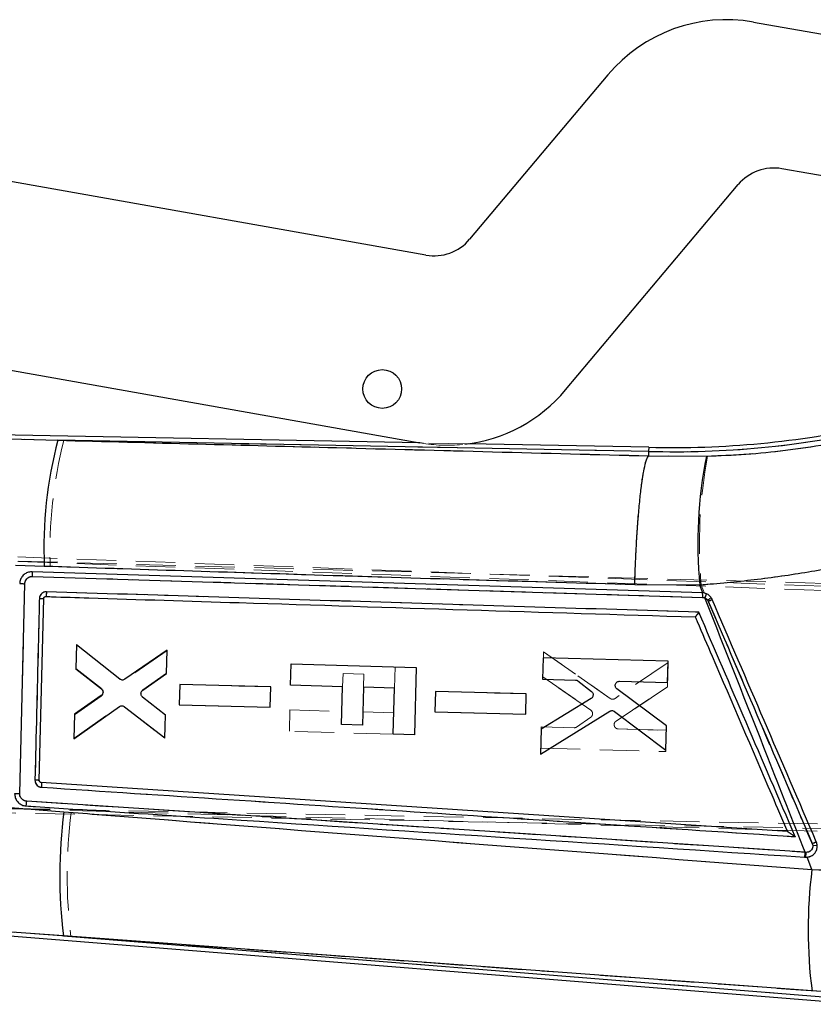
# Model space of a CAD drawing. Header units: millimetres. Extents: x 51 to 384, y 18 to 289.
# Tile 3 of 19: x 153 to 178, y 36 to 68. Entities that reach past the tile are written whole.
import ezdxf

# ---------------------------------------------------------------- set-up
doc = ezdxf.new("R2010")
doc.units = ezdxf.units.MM
doc.linetypes.add('HIDDEN', pattern=[1.905, 1.27, -0.635])

msp = doc.modelspace()

# ---------------------------------------------------------------- linework, layer by layer
at = {"color": 7, "linetype": 'Continuous', "lineweight": 25}
for p, q in [((176.548126, 67.533679), (190.601917, 65.043171)), ((171.848195, 65.827613), (167.390274, 60.524128)), ((165.980297, 60.012308), (149.109187, 63.002079)), ((189.816693, 60.612211), (177.468384, 62.800485)), ((170.486005, 55.659309), (176.058406, 62.288666)), ((152.123006, 56.374509), (165.786075, 53.953243)), ((165.786067, 53.953244), (151.909912, 54.214719)), ((152.014973, 54.094916), (154.097649, 54.0379)), ((173.167186, 53.678564), (154.097649, 54.0379)), ((165.895978, 53.935026), (165.786075, 53.953243)), ((173.17033, 53.814099), (167.344923, 53.92387)), ((173.163677, 53.532996), (173.163811, 53.533257)), ((173.167186, 53.678564), (173.163811, 53.533257)), ((173.163811, 53.533257), (175.032298, 53.524008)), ((153.660367, 49.967888), (152.738201, 49.999212)), ((153.272065, 49.793829), (153.252559, 49.793934)), ((174.901681, 49.113813), (153.272229, 49.793825)), ((153.280879, 49.642516), (174.910026, 48.966262)), ((152.868668, 42.633455), (153.032342, 49.407582)), ((174.822363, 49.358015), (172.719459, 49.372297)), ((174.91925, 49.112828), (174.822363, 49.358015)), ((153.702433, 48.993071), (153.712431, 48.993509)), ((174.91925, 49.112828), (174.901681, 49.113813)), ((174.910026, 48.966262), (174.983601, 48.949974)), ((153.501193, 43.060349), (153.641509, 48.92696)), ((154.696444, 47.435602), (154.675337, 46.667849)), ((156.098308, 46.328844), (154.696444, 47.435602)), ((157.627168, 47.264456), (156.262236, 46.323521)), ((157.606462, 46.511051), (157.627168, 47.264456)), ((161.612826, 46.130728), (161.63175, 46.817182)), ((161.63175, 46.817182), (165.665376, 46.705955)), ((169.765177, 47.0145), (169.746304, 46.328045)), ((173.79875, 46.902883), (169.765177, 47.0145)), ((173.779892, 46.21648), (173.79875, 46.902883)), ((154.675337, 46.667849), (155.505339, 46.020868)), ((156.839872, 45.970376), (157.606462, 46.511051)), ((165.665376, 46.705955), (165.605518, 44.535248)), ((158.03762, 46.158627), (158.019575, 45.502308)), ((160.970802, 46.077482), (158.03762, 46.158627)), ((160.952772, 45.42121), (160.970802, 46.077482)), ((163.291017, 46.084452), (161.612826, 46.130728)), ((163.257333, 44.862872), (163.291017, 46.084452)), ((169.746304, 46.328045), (170.803393, 46.298811)), ((170.883695, 46.270168), (171.322147, 45.931533)), ((172.230723, 46.259333), (173.779892, 46.21648)), ((155.498798, 45.797179), (154.635029, 45.201775)), ((163.962299, 46.065942), (163.928608, 44.844362)), ((164.966623, 46.038248), (163.962299, 46.065942)), ((164.925697, 44.553994), (164.966623, 46.038248)), ((166.284511, 45.931224), (166.266466, 45.274911)), ((169.217656, 45.850071), (166.284511, 45.931224)), ((169.199625, 45.1938), (169.217656, 45.850071)), ((173.741432, 44.816502), (172.143938, 46.010221)), ((154.613087, 44.403689), (156.089316, 45.442214)), ((157.569493, 45.165981), (156.833174, 45.748684)), ((158.019575, 45.502308), (160.952772, 45.42121)), ((171.309637, 45.703299), (169.702011, 44.716682)), ((154.635029, 45.201775), (154.613087, 44.403689)), ((156.253273, 45.438243), (157.549212, 44.428045)), ((157.549212, 44.428045), (157.569493, 45.165981)), ((166.266466, 45.274911), (169.199625, 45.1938)), ((169.679607, 43.901663), (171.914788, 45.290511)), ((172.070886, 45.283262), (173.719908, 44.033177)), ((163.928608, 44.844362), (163.257333, 44.862872)), ((173.719908, 44.033177), (173.741432, 44.816502)), ((165.605518, 44.535248), (164.925697, 44.553994)), ((169.702011, 44.716682), (169.679607, 43.901663)), ((153.564694, 42.990219), (153.564932, 42.990203)), ((177.649493, 41.407279), (153.564694, 42.990219)), ((178.220237, 40.739837), (153.093333, 42.387508)), ((152.570585, 42.183578), (154.290172, 42.047287)), ((177.649493, 41.407279), (177.650029, 41.407244)), ((178.251589, 40.73771), (178.220237, 40.739837)), ((178.198489, 40.583631), (178.22999, 40.581565)), ((178.22999, 40.581565), (178.28233, 40.582006)), ((178.439083, 40.183513), (178.28233, 40.582006)), ((178.439083, 40.183513), (180.364961, 40.15826)), ((151.340398, 38.137983), (180.114838, 35.833197)), ((154.278616, 38.03864), (151.449616, 38.244695)), ((178.44111, 36.26765), (154.278616, 38.03864)), ((154.278616, 38.03864), (180.124479, 35.968429)), ((180.136593, 36.138549), (178.44111, 36.26765))]:
    msp.add_line(p, q, dxfattribs=at)
at = {"color": 7, "linetype": 'HIDDEN', "lineweight": 18}
for p, q in [((154.288875, 54.034297), (152.013572, 54.096506)), ((154.288875, 54.034297), (173.167186, 53.678564)), ((167.344923, 53.92387), (165.786067, 53.953244)), ((173.167186, 53.678564), (173.17033, 53.814099)), ((173.163856, 53.534918), (173.163714, 53.534657)), ((173.167186, 53.678564), (173.163856, 53.534918)), ((175.070094, 53.526706), (173.163856, 53.534918)), ((184.56355, 49.261095), (148.996158, 50.241861)), ((148.996702, 50.261607), (193.837064, 48.647132)), ((149.000811, 50.410554), (193.753647, 48.785558)), ((152.736979, 50.000157), (153.851996, 49.962206)), ((153.032328, 49.407421), (152.868623, 42.633329)), ((174.865777, 49.357869), (174.974667, 49.10389)), ((175.090129, 48.843628), (175.07195, 48.876992)), ((154.696892, 47.443084), (154.674823, 46.645001)), ((154.674823, 46.645001), (154.696892, 47.443084)), ((156.113649, 46.324784), (154.696892, 47.443084)), ((157.62722, 47.256961), (156.277577, 46.319715)), ((157.606805, 46.519029), (157.62722, 47.256961)), ((169.770951, 47.214025), (169.748405, 46.399009)), ((169.748405, 46.399009), (169.770951, 47.214025)), ((171.926195, 45.704111), (169.770951, 47.214025)), ((169.770951, 47.214025), (171.926195, 45.704111)), ((164.966638, 46.038854), (164.985555, 46.724701)), ((173.797863, 46.860059), (172.082456, 45.702747)), ((173.776182, 46.076738), (173.797863, 46.860059)), ((154.674823, 46.645001), (155.504475, 46.002901)), ((156.839492, 45.977788), (157.606805, 46.519029)), ((163.291032, 46.084856), (163.302707, 46.508232)), ((163.302707, 46.508232), (163.973982, 46.489722)), ((163.973982, 46.489722), (163.962307, 46.06635)), ((169.748405, 46.399009), (171.299214, 45.3253)), ((171.299214, 45.3253), (169.748405, 46.399009)), ((158.037665, 46.15841), (158.019515, 45.502094)), ((160.970876, 46.077742), (158.037665, 46.15841)), ((158.037665, 46.15841), (160.970876, 46.077742)), ((160.952719, 45.421474), (160.970876, 46.077742)), ((155.498678, 45.779192), (154.634277, 45.178934)), ((154.634277, 45.178934), (155.498678, 45.779192)), ((166.284563, 45.930993), (166.266406, 45.274683)), ((169.21773, 45.850341), (166.284563, 45.930993)), ((166.284563, 45.930993), (169.21773, 45.850341)), ((169.199573, 45.194073), (169.21773, 45.850341)), ((172.115328, 44.972867), (173.776182, 46.076738)), ((173.776182, 46.076738), (172.115328, 44.972867)), ((156.833964, 45.756064), (157.56959, 45.173965)), ((157.56959, 45.173965), (156.833964, 45.756064)), ((158.019515, 45.502094), (160.952719, 45.421474)), ((154.613043, 44.411184), (156.073766, 45.439006)), ((154.634277, 45.178934), (154.613043, 44.411184)), ((156.237739, 45.435287), (157.54875, 44.420564)), ((157.54875, 44.420564), (157.56959, 45.173965)), ((161.5719, 44.646474), (161.590824, 45.332928)), ((161.590824, 45.332928), (163.269023, 45.286652)), ((163.940298, 45.268142), (164.944621, 45.240447)), ((166.266406, 45.274683), (169.199573, 45.194073)), ((171.299125, 45.096723), (170.84268, 44.782765)), ((172.115328, 44.972867), (172.08686, 44.945952)), ((164.925674, 44.553994), (161.5719, 44.646474)), ((169.703829, 44.787655), (169.684845, 44.101203)), ((170.760917, 44.758591), (169.703829, 44.787655)), ((169.703829, 44.787655), (170.760917, 44.758591)), ((173.737439, 44.676768), (172.188255, 44.719351)), ((172.188255, 44.719351), (173.737439, 44.676768)), ((173.71844, 43.990369), (173.737439, 44.676768)), ((169.684845, 44.101203), (173.71844, 43.990369)), ((187.02324, 41.355447), (148.770994, 42.076252)), ((148.775099, 42.2252), (187.345589, 41.486626)), ((148.775643, 42.244901), (184.343035, 41.264135)), ((154.530356, 42.026313), (152.570153, 42.181894)), ((178.467432, 40.955792), (178.451458, 41.020627)), ((151.448111, 38.24322), (154.517862, 38.019477)), ((180.124479, 35.968429), (154.517862, 38.019477))]:
    msp.add_line(p, q, dxfattribs=at)
at = {"color": 8, "linetype": 'Continuous', "lineweight": 25}
msp.add_line((173.17033, 53.814099), (173.167186, 53.678564), dxfattribs=at)
at = {"color": 7, "linetype": 'Continuous', "lineweight": 25}
msp.add_circle((164.570828, 55.691971), 0.625, dxfattribs=at)
for centre, radius, start, end in [((175.675657, 62.610388), 5, 79.9508012, 139.9508012), ((177.206641, 61.323497), 1.5, 79.9508012, 139.9508012), ((166.242039, 61.489296), 1.5, 259.9508012, 319.9508012), ((166.658543, 58.876534), 5, 276.6135096, 319.9508012), ((173.988356, 83.485209), 29.817954, 268.4219024, 282.4204769), ((173.988356, 83.485209), 29.682384, 268.4202193, 282.4204769), ((167.444935, 50.545371), 13.79666, 165.3364174, 182.3989157), ((189.092648, 50.727185), 14.335818, 168.7498221, 185.4804977), ((174.474595, 49.015648), 0.438223, 353.5292334, 12.9445082), ((174.512489, 49.188789), 0.528185, 333.1187496, 348.7003746), ((172.903318, 54.01423), 5.614123, 292.9213149, 294.3374406), ((153.319428, 39.446936), 3.617981, 87.1202878, 89.3441876), ((170.331449, 39.996704), 16.171811, 172.7152957, 186.9543685), ((175.691953, 47.520817), 7.061751, 292.9874456, 294.1327819), ((177.659017, 40.738358), 0.561222, 343.9965211, 0.150984), ((177.683533, 40.736722), 0.568057, 344.1490507, 0.0996993), ((193.706546, 38.233483), 15.391493, 172.7213288, 187.3379752)]:
    msp.add_arc(centre, radius, start, end, dxfattribs=at)
at = {"color": 7, "linetype": 'HIDDEN', "lineweight": 18}
for centre, radius, start, end in [((173.988356, 83.485209), 29.817954, 268.4219024, 282.4204769), ((168.583585, 50.441189), 14.739374, 165.8904796, 181.8622596), ((166.658543, 58.876534), 5, 261.2274443, 276.6135096), ((190.117005, 50.699822), 15.310153, 169.3597916, 185.028495), ((174.473783, 49.015683), 0.439007, 353.5505604, 12.9163907), ((174.254694, 50.147061), 1.510291, 302.7602207, 308.0275401), ((172.635719, 54.637036), 6.291876, 292.9602238, 294.2204618), ((155.417249, 45.892678), 0.14056, 13.1000445, 51.6442749), ((171.218662, 45.210798), 0.139999, 19.2246872, 54.8730918), ((170.764704, 44.896139), 0.1376, 268.423335, 304.5189721), ((153.268828, 37.825164), 5.240339, 87.4585827, 88.9943468), ((170.61759, 39.97271), 16.21778, 172.7252996, 186.9173677), ((175.503539, 47.962188), 7.541584, 293.0097986, 294.0681338), ((177.687118, 40.736583), 0.564585, 344.0639925, 0.1319085), ((178.608945, 39.52227), 1.440489, 90.0763181, 95.6377968)]:
    msp.add_arc(centre, radius, start, end, dxfattribs=at)
at = {"color": 7, "linetype": 'Continuous', "lineweight": 25}
for points, knots in [([(154.097649, 54.0379), (157.097371, 53.958168), (163.452081, 53.78926), (169.808034, 53.621543), (173.163677, 53.532996)], [0, 0, 0, 0, 0.472047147, 1, 1, 1, 1]), ([(175.032298, 53.524008), (175.458048, 53.541103), (176.309516, 53.575294), (177.599988, 53.708104), (178.893948, 53.898667), (179.743809, 54.080583), (180.168735, 54.171539)], [0, 0, 0, 0, 0.246009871, 0.492000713, 0.746003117, 1, 1, 1, 1]), ([(172.719459, 49.372297), (172.720417, 49.40596), (172.72676, 49.628828), (172.74304, 50.080368), (172.774358, 50.712554), (172.815891, 51.348627), (172.864802, 51.930879), (172.919452, 52.445096), (172.978499, 52.874292), (173.040058, 53.207134), (173.102683, 53.440686), (173.143346, 53.502226), (173.163677, 53.532996)], [0, 0, 0, 0, 0.016456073, 0.10894751, 0.22033007, 0.331712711, 0.44309419, 0.554475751, 0.665856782, 0.777237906, 0.888618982, 1, 1, 1, 1]), ([(181.672434, 50.471291), (181.120626, 50.340376), (180.017001, 50.078542), (178.311262, 49.767129), (176.576827, 49.515343), (175.407192, 49.410458), (174.822363, 49.358015)], [0, 0, 0, 0, 0.246887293, 0.493777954, 0.746884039, 1, 1, 1, 1]), ([(172.719459, 49.372297), (169.368174, 49.471905), (163.014241, 49.660759), (156.662146, 49.869326), (153.660367, 49.967888)], [0, 0, 0, 0, 0.527434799, 1, 1, 1, 1]), ([(153.252559, 49.793934), (153.208402, 49.788709), (153.120093, 49.778259), (153.003566, 49.707865), (152.916596, 49.605952), (152.874406, 49.500022), (152.869166, 49.433155), (152.867379, 49.41036)], [0, 0, 0, 0, 0.221588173, 0.443154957, 0.664559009, 0.885648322, 1, 1, 1, 1]), ([(153.03235, 49.407582), (153.034172, 49.426309), (153.038628, 49.472119), (153.070752, 49.539866), (153.12796, 49.599133), (153.201234, 49.637342), (153.254724, 49.640816), (153.280879, 49.642515)], [0, 0, 0, 0, 0.148307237, 0.362792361, 0.577758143, 0.793536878, 1, 1, 1, 1]), ([(153.281028, 49.642511), (153.281402, 49.662332), (153.28215, 49.701974), (153.280516, 49.751905), (153.277123, 49.786875), (153.273761, 49.791511), (153.27208, 49.793829)], [0, 0, 0, 0, 0.249998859, 0.499999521, 0.75000131, 1, 1, 1, 1]), ([(152.867379, 49.410339), (152.86812, 49.410383), (152.870191, 49.410503), (152.878705, 49.410551), (152.894362, 49.41043), (152.915445, 49.410128), (152.940935, 49.409666), (152.969766, 49.409068), (153.000744, 49.408365), (153.021815, 49.407843), (153.03235, 49.407582)], [0, 0, 0, 0, 0.0737759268, 0.206092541, 0.3384100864, 0.4707292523, 0.603027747, 0.7353457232, 0.8676731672, 1, 1, 1, 1]), ([(153.730201, 49.146651), (153.714566, 49.146122), (153.67411, 49.144754), (153.611635, 49.120914), (153.553661, 49.073051), (153.512516, 49.007571), (153.505921, 48.957124), (153.502571, 48.931501)], [0, 0, 0, 0, 0.13530488, 0.350118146, 0.564593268, 0.778841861, 1, 1, 1, 1]), ([(153.641517, 48.92696), (153.642594, 48.934742), (153.644748, 48.950307), (153.657508, 48.970621), (153.675673, 48.985637), (153.69193, 48.991636), (153.701005, 48.992876), (153.702433, 48.993071)], [0, 0, 0, 0, 0.239250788, 0.478514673, 0.717364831, 0.955536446, 1, 1, 1, 1]), ([(153.730201, 49.146651), (153.729398, 49.126584), (153.727791, 49.08645), (153.723169, 49.035738), (153.717749, 49.000688), (153.714185, 48.995877), (153.712431, 48.993509)], [0, 0, 0, 0, 0.251989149, 0.503977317, 0.755966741, 1, 1, 1, 1]), ([(153.712431, 48.993509), (153.771326, 48.991649), (154.234481, 48.977022), (156.314704, 48.911341), (163.241954, 48.692883), (169.765746, 48.488418), (174.672196, 48.334642)], [0, 0, 0, 0, 0.00843066, 0.066300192, 0.297777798, 1, 1, 1, 1]), ([(174.78616, 48.488279), (171.256021, 48.598452), (164.236828, 48.817515), (157.218717, 49.037368), (153.730201, 49.146651)], [0, 0, 0, 0, 0.502926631, 1, 1, 1, 1]), ([(175.216953, 48.899011), (175.197623, 48.934095), (175.158965, 49.00426), (175.061148, 49.077434), (174.976345, 49.106859), (174.928098, 49.111903), (174.91925, 49.112828)], [0, 0, 0, 0, 0.309931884, 0.619840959, 0.930277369, 1, 1, 1, 1]), ([(174.983601, 48.949974), (174.988962, 48.947475), (175.014765, 48.935446), (175.056818, 48.90338), (175.078822, 48.863399), (175.089831, 48.843395)], [0, 0, 0, 0, 0.115853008, 0.557613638, 1, 1, 1, 1]), ([(178.220237, 40.739837), (177.819306, 41.758597), (176.74203, 44.495944), (175.6618, 47.232122), (174.983601, 48.949974)], [0, 0, 0, 0, 0.372170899, 1, 1, 1, 1]), ([(153.502571, 48.931501), (153.500117, 48.830034), (153.487848, 48.322698), (153.440587, 46.3671), (153.395812, 44.512954), (153.360839, 43.06468)], [0, 0, 0, 0, 0.051885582, 0.25942778, 1, 1, 1, 1]), ([(153.502571, 48.931501), (153.521161, 48.931027), (153.558339, 48.930079), (153.603859, 48.928704), (153.63541, 48.92756), (153.639476, 48.92716), (153.641509, 48.92696)], [0, 0, 0, 0, 0.250008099, 0.499992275, 0.749998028, 1, 1, 1, 1]), ([(175.089831, 48.843395), (175.649803, 47.539464), (176.769748, 44.931602), (177.889765, 42.323759), (178.449775, 41.019836)], [0, 0, 0, 0, 0.499999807, 1, 1, 1, 1]), ([(178.579169, 41.07626), (178.018786, 42.380049), (176.898021, 44.987627), (175.777309, 47.595216), (175.216953, 48.899011)], [0, 0, 0, 0, 0.499999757, 1, 1, 1, 1]), ([(174.78616, 48.488279), (174.785815, 48.487771), (174.783525, 48.484398), (174.769537, 48.463797), (174.745204, 48.428726), (174.715687, 48.387664), (174.693293, 48.357967), (174.67796, 48.339159), (174.674033, 48.336082), (174.672196, 48.334642)], [0, 0, 0, 0, 0.00709898, 0.047102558, 0.287226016, 0.494900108, 0.676261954, 0.848547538, 1, 1, 1, 1]), ([(174.672196, 48.334642), (174.693276, 48.285592), (174.874661, 47.863537), (175.697297, 45.949481), (176.66864, 43.689406), (177.479696, 41.802341), (177.649493, 41.407279)], [0, 0, 0, 0, 0.021241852, 0.182776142, 0.8289122, 1, 1, 1, 1]), ([(177.89911, 41.243502), (177.370159, 42.47448), (176.332472, 44.889394), (175.29486, 47.304331), (174.78616, 48.488279)], [0, 0, 0, 0, 0.509739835, 1, 1, 1, 1]), ([(156.262236, 46.323521), (156.248505, 46.315953), (156.221042, 46.300818), (156.173418, 46.297252), (156.130808, 46.307014), (156.108056, 46.322296), (156.098308, 46.328844)], [0, 0, 0, 0, 0.266373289, 0.532724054, 0.799804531, 1, 1, 1, 1]), ([(170.803393, 46.298811), (170.818958, 46.297019), (170.847992, 46.293676), (170.872381, 46.277618), (170.883695, 46.270168)], [0, 0, 0, 0, 0.536074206, 1, 1, 1, 1]), ([(172.143938, 46.010221), (172.132398, 46.020774), (172.109316, 46.041879), (172.090625, 46.08568), (172.086324, 46.127674), (172.092563, 46.152803), (172.09507, 46.1629)], [0, 0, 0, 0, 0.27283349, 0.545688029, 0.817445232, 1, 1, 1, 1]), ([(172.09507, 46.1629), (172.101242, 46.177276), (172.113586, 46.206027), (172.148858, 46.238013), (172.189392, 46.257014), (172.217857, 46.258611), (172.230723, 46.259333)], [0, 0, 0, 0, 0.260950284, 0.521890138, 0.783896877, 1, 1, 1, 1]), ([(155.552725, 45.872687), (155.546919, 45.857777), (155.53533, 45.82801), (155.51096, 45.807443), (155.498798, 45.797179)], [0, 0, 0, 0, 0.500927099, 1, 1, 1, 1]), ([(155.505339, 46.020868), (155.516698, 46.009883), (155.539417, 45.987913), (155.557079, 45.943109), (155.559927, 45.90325), (155.554533, 45.880361), (155.552725, 45.872687)], [0, 0, 0, 0, 0.28587305, 0.571787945, 0.856445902, 1, 1, 1, 1]), ([(156.833174, 45.748687), (156.82198, 45.759912), (156.799375, 45.78258), (156.782246, 45.828307), (156.780666, 45.863527), (156.783897, 45.881819), (156.784388, 45.884599)], [0, 0, 0, 0, 0.312389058, 0.630867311, 0.943912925, 1, 1, 1, 1]), ([(156.784388, 45.884599), (156.789091, 45.899756), (156.798498, 45.930068), (156.822194, 45.956989), (156.837288, 45.968419), (156.839872, 45.970376)], [0, 0, 0, 0, 0.453226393, 0.906399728, 1, 1, 1, 1]), ([(171.364965, 45.768753), (171.357628, 45.754586), (171.344102, 45.728469), (171.320456, 45.7112), (171.309637, 45.703299)], [0, 0, 0, 0, 0.542440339, 1, 1, 1, 1]), ([(171.322147, 45.931533), (171.333542, 45.920602), (171.356334, 45.89874), (171.374123, 45.854093), (171.37775, 45.808845), (171.368976, 45.78133), (171.364965, 45.768753)], [0, 0, 0, 0, 0.260746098, 0.52152616, 0.781288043, 1, 1, 1, 1]), ([(156.089316, 45.442214), (156.102933, 45.4499), (156.130168, 45.465271), (156.177625, 45.469307), (156.220398, 45.45997), (156.243354, 45.444798), (156.253273, 45.438243)], [0, 0, 0, 0, 0.265555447, 0.531097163, 0.79738938, 1, 1, 1, 1]), ([(171.914788, 45.290511), (171.928853, 45.29741), (171.95698, 45.311207), (172.004727, 45.312517), (172.043663, 45.301512), (172.063759, 45.28804), (172.070886, 45.283262)], [0, 0, 0, 0, 0.2815560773, 0.5630493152, 0.8450485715, 1, 1, 1, 1]), ([(153.360839, 43.06468), (153.362876, 43.038732), (153.366799, 42.988777), (153.403814, 42.921998), (153.457997, 42.871397), (153.516287, 42.845116), (153.553685, 42.840583), (153.566534, 42.839026)], [0, 0, 0, 0, 0.22995798, 0.442699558, 0.663389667, 0.884348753, 1, 1, 1, 1]), ([(153.564694, 42.990219), (153.557207, 42.991504), (153.542115, 42.994095), (153.522575, 43.0072), (153.508275, 43.025623), (153.501708, 43.044479), (153.501325, 43.056271), (153.501193, 43.060349)], [0, 0, 0, 0, 0.21773167, 0.4389096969, 0.6604145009, 0.8825747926, 1, 1, 1, 1]), ([(153.564932, 42.990203), (153.566291, 42.987845), (153.569008, 42.983128), (153.570532, 42.948165), (153.569927, 42.898325), (153.567665, 42.858793), (153.566534, 42.839026)], [0, 0, 0, 0, 0.249998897, 0.499999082, 0.749999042, 1, 1, 1, 1]), ([(152.705202, 42.636027), (152.705954, 42.636061), (152.707932, 42.636149), (152.716527, 42.636157), (152.731986, 42.636017), (152.752812, 42.635725), (152.778019, 42.6353), (152.806559, 42.634762), (152.837264, 42.63414), (152.858201, 42.633683), (152.868668, 42.633455)], [0, 0, 0, 0, 0.080449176, 0.211811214, 0.343185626, 0.474543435, 0.605910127, 0.737258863, 0.868643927, 1, 1, 1, 1]), ([(152.705202, 42.636045), (152.708607, 42.591728), (152.715414, 42.503101), (152.780565, 42.383815), (152.878237, 42.292659), (152.982075, 42.245805), (153.048733, 42.237748), (153.071681, 42.234974)], [0, 0, 0, 0, 0.22095879, 0.441873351, 0.662786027, 0.883904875, 1, 1, 1, 1]), ([(153.093333, 42.387504), (153.075308, 42.389943), (153.030488, 42.396007), (152.964712, 42.429869), (152.907667, 42.48859), (152.873258, 42.55994), (152.870112, 42.610239), (152.868661, 42.633455)], [0, 0, 0, 0, 0.148684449, 0.369708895, 0.59040108, 0.810949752, 1, 1, 1, 1]), ([(153.566534, 42.839026), (157.576928, 42.575765), (165.688123, 42.043309), (173.798648, 41.512078), (177.89911, 41.243502)], [0, 0, 0, 0, 0.494427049, 1, 1, 1, 1]), ([(153.071681, 42.234974), (153.073323, 42.237283), (153.076657, 42.241972), (153.082842, 42.27686), (153.08896, 42.327404), (153.091994, 42.367463), (153.093512, 42.387492)], [0, 0, 0, 0, 0.244326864, 0.496216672, 0.748109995, 1, 1, 1, 1]), ([(153.071816, 42.234969), (153.172803, 42.228317), (153.677735, 42.195053), (155.798431, 42.055367), (164.073433, 41.510581), (171.943745, 40.994096), (178.198489, 40.583631)], [0, 0, 0, 0, 0.012056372, 0.060281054, 0.253180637, 1, 1, 1, 1]), ([(154.290172, 42.047287), (154.699446, 42.015019), (162.748625, 41.380408), (170.798509, 40.766349), (178.439083, 40.183513)], [0, 0, 0, 0, 0.050846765, 1, 1, 1, 1]), ([(177.650029, 41.407244), (177.652245, 41.406514), (177.657263, 41.40486), (177.680711, 41.391259), (177.728581, 41.360874), (177.804712, 41.309667), (177.866475, 41.266577), (177.898603, 41.24386), (177.89911, 41.243502)], [0, 0, 0, 0, 0.084204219, 0.190690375, 0.358768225, 0.662841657, 0.994683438, 1, 1, 1, 1]), ([(178.449775, 41.019836), (178.456925, 40.997082), (178.470959, 40.952425), (178.461923, 40.881998), (178.432146, 40.819472), (178.382908, 40.770847), (178.320207, 40.739839), (178.274464, 40.73842), (178.251589, 40.73771)], [0, 0, 0, 0, 0.171946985, 0.3374525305, 0.5031182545, 0.6688202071, 0.8343851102, 1, 1, 1, 1]), ([(178.385141, 40.606303), (178.389505, 40.608119), (178.430686, 40.62526), (178.502267, 40.673649), (178.575305, 40.771235), (178.611266, 40.88729), (178.608956, 40.993499), (178.58731, 41.053641), (178.579169, 41.07626)], [0, 0, 0, 0, 0.025184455, 0.2376725, 0.449923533, 0.661602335, 0.872732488, 1, 1, 1, 1]), ([(178.28233, 40.582006), (178.298676, 40.583932), (178.333856, 40.588079), (178.367258, 40.599948), (178.385141, 40.606303)], [0, 0, 0, 0, 0.464614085, 1, 1, 1, 1])]:
    msp.add_open_spline(points, degree=3, knots=knots, dxfattribs=at)
at = {"color": 7, "linetype": 'HIDDEN', "lineweight": 18}
for points, knots in [([(173.163714, 53.534657), (169.755806, 53.624545), (163.463586, 53.790509), (157.172615, 53.957671), (154.288875, 54.034297)], [0, 0, 0, 0, 0.541606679, 1, 1, 1, 1]), ([(180.28261, 54.19763), (179.865614, 54.106497), (179.031608, 53.924227), (177.733798, 53.725845), (176.40983, 53.583089), (175.516688, 53.545501), (175.070094, 53.526706)], [0, 0, 0, 0, 0.245831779, 0.491671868, 0.745823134, 1, 1, 1, 1]), ([(173.163714, 53.534657), (173.143415, 53.503886), (173.102816, 53.442345), (173.04029, 53.208791), (172.978823, 52.875946), (172.919844, 52.446748), (172.865277, 51.932529), (172.816413, 51.350276), (172.774924, 50.7142), (172.743604, 50.08114), (172.727281, 49.628674), (172.720948, 49.404912), (172.719995, 49.371248)], [0, 0, 0, 0, 0.111332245, 0.222664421, 0.333996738, 0.445329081, 0.556661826, 0.667994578, 0.779328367, 0.890662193, 0.983550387, 1, 1, 1, 1]), ([(174.865777, 49.357869), (175.443564, 49.41245), (176.599113, 49.521609), (178.340992, 49.782344), (180.082796, 50.109541), (181.227272, 50.389942), (181.799503, 50.530141)], [0, 0, 0, 0, 0.2468892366, 0.4937673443, 0.7468861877, 1, 1, 1, 1]), ([(153.851996, 49.962206), (156.737757, 49.867201), (163.026145, 49.660175), (169.316373, 49.472693), (172.719995, 49.371248)], [0, 0, 0, 0, 0.45890319, 1, 1, 1, 1]), ([(153.281006, 49.642534), (153.258831, 49.641412), (153.209529, 49.638916), (153.138387, 49.60641), (153.078481, 49.550469), (153.040552, 49.480772), (153.034925, 49.430589), (153.032328, 49.407421)], [0, 0, 0, 0, 0.175192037, 0.389515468, 0.603360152, 0.816879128, 1, 1, 1, 1]), ([(153.272147, 49.793826), (153.273829, 49.791509), (153.277192, 49.786875), (153.280576, 49.751911), (153.282201, 49.701988), (153.281454, 49.66235), (153.28108, 49.642532)], [0, 0, 0, 0, 0.2500000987, 0.5000001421, 0.7499996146, 1, 1, 1, 1]), ([(174.910011, 48.966371), (171.304768, 49.078871), (164.094388, 49.303868), (156.885431, 49.529646), (153.281006, 49.642534)], [0, 0, 0, 0, 0.500007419, 1, 1, 1, 1]), ([(152.867387, 49.411073), (152.868128, 49.41108), (152.870198, 49.411098), (152.878703, 49.411), (152.894364, 49.410732), (152.915437, 49.410307), (152.940926, 49.409743), (152.969753, 49.409056), (153.000727, 49.408277), (153.021795, 49.407706), (153.032328, 49.407421)], [0, 0, 0, 0, 0.073801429, 0.206112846, 0.338439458, 0.470748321, 0.603058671, 0.73535837, 0.8676962, 1, 1, 1, 1]), ([(153.502645, 48.933963), (153.506083, 48.95874), (153.512958, 49.008298), (153.553641, 49.073077), (153.611627, 49.120936), (153.674099, 49.144777), (153.714554, 49.146146), (153.730186, 49.146675)], [0, 0, 0, 0, 0.215724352, 0.431471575, 0.647461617, 0.863773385, 1, 1, 1, 1]), ([(153.730186, 49.146675), (153.729383, 49.126606), (153.727776, 49.086467), (153.723152, 49.035746), (153.717743, 49.000694), (153.714183, 48.995879), (153.712431, 48.99351)], [0, 0, 0, 0, 0.252011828, 0.504025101, 0.756036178, 1, 1, 1, 1]), ([(153.730186, 49.146675), (157.218695, 49.037408), (164.236787, 48.817588), (171.255994, 48.598547), (174.786138, 48.488386)], [0, 0, 0, 0, 0.4970736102, 1, 1, 1, 1]), ([(175.07195, 48.876992), (175.060513, 48.891279), (175.034783, 48.923422), (174.978087, 48.957386), (174.932703, 48.963376), (174.910011, 48.966371)], [0, 0, 0, 0, 0.285732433, 0.642866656, 1, 1, 1, 1]), ([(153.360801, 43.064696), (153.36325, 43.166164), (153.375493, 43.673505), (153.422736, 45.629937), (153.467582, 47.484885), (153.502616, 48.933963)], [0, 0, 0, 0, 0.051863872, 0.259319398, 1, 1, 1, 1]), ([(153.641517, 48.92696), (153.639486, 48.927222), (153.635425, 48.927745), (153.60388, 48.92947), (153.558368, 48.93163), (153.5212, 48.933186), (153.502616, 48.933964)], [0, 0, 0, 0, 0.2499961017, 0.4999972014, 0.7499917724, 1, 1, 1, 1]), ([(175.07195, 48.876992), (175.978998, 46.760984), (177.110829, 44.120589), (178.242651, 41.48018), (178.467432, 40.955792)], [0, 0, 0, 0, 0.801398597, 1, 1, 1, 1]), ([(178.451458, 41.020627), (177.891215, 42.324454), (176.770728, 44.932107), (175.650328, 47.539788), (175.090129, 48.843628)], [0, 0, 0, 0, 0.50000027, 1, 1, 1, 1]), ([(174.786138, 48.488386), (174.785793, 48.487877), (174.783469, 48.484456), (174.769465, 48.463801), (174.745094, 48.428703), (174.715604, 48.387651), (174.693228, 48.357964), (174.677944, 48.339174), (174.674026, 48.336088), (174.672196, 48.334646)], [0, 0, 0, 0, 0.007099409, 0.047790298, 0.287832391, 0.495425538, 0.676733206, 0.848981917, 1, 1, 1, 1]), ([(174.786138, 48.488386), (175.29485, 47.304401), (176.332454, 44.889464), (177.370134, 42.47455), (177.899065, 41.24361)], [0, 0, 0, 0, 0.490275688, 1, 1, 1, 1]), ([(155.554148, 45.924536), (155.556176, 45.908963), (155.560233, 45.877819), (155.546249, 45.83203), (155.523698, 45.798951), (155.505071, 45.78424), (155.498678, 45.779192)], [0, 0, 0, 0, 0.283627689, 0.567225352, 0.85146615, 1, 1, 1, 1]), ([(156.783285, 45.844768), (156.782647, 45.860628), (156.78137, 45.892344), (156.799542, 45.937253), (156.82203, 45.964356), (156.836996, 45.975865), (156.839492, 45.977785)], [0, 0, 0, 0, 0.312170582, 0.624305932, 0.93734307, 1, 1, 1, 1]), ([(172.082456, 45.702747), (172.068614, 45.695316), (172.040929, 45.680453), (171.993173, 45.677372), (171.953911, 45.686951), (171.933416, 45.699641), (171.926195, 45.704111)], [0, 0, 0, 0, 0.282135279, 0.564257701, 0.846483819, 1, 1, 1, 1]), ([(171.350854, 45.256896), (171.354561, 45.241656), (171.361974, 45.211177), (171.35304, 45.164252), (171.331816, 45.124028), (171.309469, 45.105363), (171.299125, 45.096723)], [0, 0, 0, 0, 0.258722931, 0.517430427, 0.776606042, 1, 1, 1, 1]), ([(171.350854, 45.256896), (171.344343, 45.271383), (171.332289, 45.298203), (171.309632, 45.316765), (171.299214, 45.3253)], [0, 0, 0, 0, 0.5401793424, 1, 1, 1, 1]), ([(171.357954, 45.214985), (171.358125, 45.216319), (171.359938, 45.230456), (171.355171, 45.24433), (171.350854, 45.256896)], [0, 0, 0, 0, 0.09436403, 1, 1, 1, 1]), ([(172.058123, 44.823113), (172.055689, 44.838456), (172.050823, 44.869139), (172.063416, 44.914769), (172.086176, 44.950418), (172.106874, 44.966357), (172.115328, 44.972867)], [0, 0, 0, 0, 0.270673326, 0.541325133, 0.8126625, 1, 1, 1, 1]), ([(172.188255, 44.719351), (172.172618, 44.721366), (172.141344, 44.725395), (172.100613, 44.750766), (172.071407, 44.784577), (172.062209, 44.811261), (172.058123, 44.823113)], [0, 0, 0, 0, 0.263725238, 0.527479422, 0.790105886, 1, 1, 1, 1]), ([(172.14627, 44.727834), (172.147454, 44.727198), (172.160123, 44.72039), (172.174878, 44.719845), (172.188255, 44.719351)], [0, 0, 0, 0, 0.09341903, 1, 1, 1, 1]), ([(153.566497, 42.839042), (153.553648, 42.840599), (153.51625, 42.84513), (153.45796, 42.871413), (153.403121, 42.922611), (153.366445, 42.989721), (153.362687, 43.039649), (153.360801, 43.064696)], [0, 0, 0, 0, 0.11564809, 0.336600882, 0.557286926, 0.777906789, 1, 1, 1, 1]), ([(153.564932, 42.990203), (153.566286, 42.987845), (153.568994, 42.98313), (153.570501, 42.948171), (153.569888, 42.898337), (153.567627, 42.858807), (153.566497, 42.839042)], [0, 0, 0, 0, 0.250001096, 0.500000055, 0.749999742, 1, 1, 1, 1]), ([(152.868616, 42.633082), (152.858151, 42.633337), (152.837221, 42.633846), (152.806527, 42.634546), (152.777997, 42.635161), (152.752797, 42.635663), (152.731979, 42.636032), (152.716526, 42.636249), (152.707938, 42.636307), (152.705956, 42.636259), (152.705202, 42.636241)], [0, 0, 0, 0, 0.131334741, 0.262673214, 0.394006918, 0.525357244, 0.656697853, 0.788050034, 0.919389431, 1, 1, 1, 1]), ([(152.868623, 42.633329), (152.869437, 42.615305), (152.871473, 42.570201), (152.899194, 42.501589), (152.952646, 42.439279), (153.020687, 42.398597), (153.070466, 42.391005), (153.09337, 42.387512)], [0, 0, 0, 0, 0.147100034, 0.368112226, 0.589477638, 0.811112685, 1, 1, 1, 1]), ([(177.899065, 41.24361), (173.79861, 41.51217), (165.688067, 42.043372), (157.576895, 42.575796), (153.566497, 42.839042)], [0, 0, 0, 0, 0.505571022, 1, 1, 1, 1]), ([(153.093512, 42.387503), (153.091993, 42.367473), (153.088955, 42.327412), (153.08286, 42.276863), (153.076677, 42.241973), (153.073355, 42.237282), (153.071719, 42.234972)], [0, 0, 0, 0, 0.25189888, 0.503797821, 0.755697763, 1, 1, 1, 1]), ([(153.09337, 42.387517), (157.286652, 42.112242), (165.673183, 41.561696), (174.058872, 41.012487), (178.251701, 40.737883)], [0, 0, 0, 0, 0.5000019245, 1, 1, 1, 1]), ([(178.812886, 40.149928), (173.106752, 40.585159), (165.012282, 41.202557), (156.918491, 41.838633), (154.530356, 42.026313)], [0, 0, 0, 0, 0.7049423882, 1, 1, 1, 1]), ([(177.899065, 41.24361), (177.898558, 41.243968), (177.86659, 41.266572), (177.804924, 41.309592), (177.728826, 41.360767), (177.680827, 41.391224), (177.657312, 41.404853), (177.65227, 41.406511), (177.650044, 41.407243)], [0, 0, 0, 0, 0.005318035, 0.335577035, 0.640507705, 0.809012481, 0.915695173, 1, 1, 1, 1]), ([(178.251701, 40.737883), (178.276411, 40.738871), (178.324114, 40.740779), (178.38788, 40.774263), (178.435648, 40.823862), (178.465884, 40.887089), (178.466916, 40.932891), (178.467432, 40.955792)], [0, 0, 0, 0, 0.212404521, 0.410040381, 0.60701451, 0.80350592, 1, 1, 1, 1]), ([(178.389477, 40.608075), (178.351078, 40.595838), (178.298802, 40.57918), (178.244436, 40.581068), (178.230005, 40.581569)], [0, 0, 0, 0, 0.734553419, 1, 1, 1, 1]), ([(154.517862, 38.019477), (156.90777, 37.844087), (165.006791, 37.24972), (173.105093, 36.656308), (178.813698, 36.238004)], [0, 0, 0, 0, 0.295086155, 1, 1, 1, 1])]:
    msp.add_open_spline(points, degree=3, knots=knots, dxfattribs=at)

doc.saveas('drawing.dxf')
